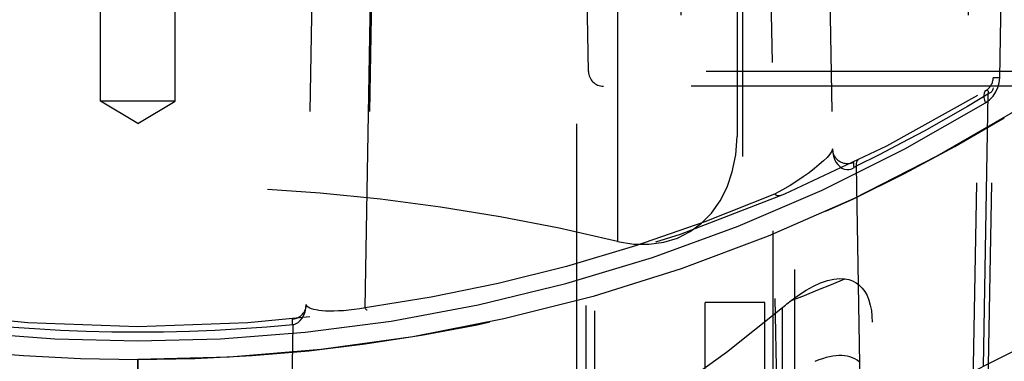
# Model space of a CAD drawing. Header units: inches. Extents: x 0 to 85, y 0 to 55.
# Tile 99 of 115: x 60.91 to 62.208, y 31.487 to 31.937. Entities that reach past the tile are written whole.
import ezdxf

# ---------------------------------------------------------------- set-up
doc = ezdxf.new("R2010")
doc.units = ezdxf.units.IN
doc.header["$LTSCALE"] = 4.675
doc.header["$MEASUREMENT"] = 0
doc.linetypes.add('HIDDEN', pattern=[0.2, 0.1, -0.1])
for name, color, linetype in [('_15875', 7, 'CONTINUOUS'), ('_25203', 7, 'CONTINUOUS'), ('_42433', 7, 'CONTINUOUS'), ('_62843', 7, 'CONTINUOUS'), ('_99949', 7, 'CONTINUOUS'), ('DEFAULT_2', 8, 'HIDDEN')]:
    doc.layers.add(name, color=color, linetype=linetype)

msp = doc.modelspace()

# ---------------------------------------------------------------- linework, layer by layer
at = {"layer": '_15875', "color": 8, "linetype": 'HIDDEN'}
msp.add_line((61.0654, 31.489), (61.0654, 31.3776), dxfattribs=at)
msp.add_arc((61.0654, 33.6937), 2.2047, 238.7896, 270, dxfattribs=at)
at = {"layer": '_25203', "color": 8, "linetype": 'HIDDEN'}
for p, q in [((61.6441, 21.9824), (61.6441, 33.4321)), ((61.6559, 33.4303), (61.6559, 22.0023)), ((61.6677, 33.4231), (61.6677, 22.0819))]:
    msp.add_line(p, q, dxfattribs=at)
msp.add_lwpolyline([(62.489, 31.6782), (62.3601, 31.5846), (62.222, 31.5009), (62.0742, 31.4268)], dxfattribs=at)
at = {"layer": '_42433', "color": 8, "linetype": 'HIDDEN'}
for p, q in [((61.9156, 31.4598), (61.9156, 31.5578)), ((62.0337, 30.7639), (62.0337, 31.538))]:
    msp.add_line(p, q, dxfattribs=at)
for points in [[(61.9268, 31.5669), (61.9367, 31.5741), (61.9466, 31.5804), (61.9563, 31.5857), (61.9657, 31.59), (61.9748, 31.5931), (61.9832, 31.595), (61.9908, 31.5958), (61.9978, 31.5954)], [(61.9268, 31.5669), (61.9443, 31.5737), (61.962, 31.5808), (61.9798, 31.588), (61.9978, 31.5954)], [(61.9978, 31.5954), (62.0029, 31.5944), (62.0078, 31.5927), (62.0124, 31.5903), (62.0167, 31.5872), (62.0206, 31.5832), (62.024, 31.5786), (62.0269, 31.5733), (62.0294, 31.5674), (62.0312, 31.5609), (62.0326, 31.5539), (62.0334, 31.5463), (62.0337, 31.5382)], [(60.2152, 31.5578), (60.2891, 31.4985), (60.3637, 31.4455), (60.439, 31.3986), (60.5151, 31.3578), (60.592, 31.3229), (60.6696, 31.2937), (60.7481, 31.2699), (60.8269, 31.2516), (60.9056, 31.2386), (60.9845, 31.2309), (61.0641, 31.2282), (61.1437, 31.2307), (61.223, 31.2383), (61.3019, 31.2512), (61.3803, 31.2692), (61.4586, 31.2928), (61.537, 31.3222), (61.6148, 31.3574), (61.6913, 31.3984), (61.7669, 31.4453), (61.8417, 31.4985), (61.9156, 31.5578)], [(61.9156, 31.5578), (61.9174, 31.5594), (61.9193, 31.5609), (61.9212, 31.5625), (61.923, 31.564), (61.9249, 31.5654), (61.9268, 31.5669)], [(62.0166, 31.486), (62.0137, 31.4881), (62.0107, 31.4899), (62.0075, 31.4913), (62.0042, 31.4925), (62.0008, 31.4933), (61.9972, 31.4939), (61.9935, 31.4942), (61.9897, 31.4942), (61.9857, 31.494), (61.9816, 31.4934), (61.9773, 31.4926), (61.9728, 31.4915), (61.9682, 31.4901), (61.9633, 31.4884), (61.9582, 31.4863)]]:
    msp.add_lwpolyline(points, dxfattribs=at)
at = {"layer": '_62843', "color": 8, "linetype": 'HIDDEN'}
for p, q in [((61.7937, 33.3457), (61.7807, 31.8497)), ((62.1481, 33.3457), (62.1611, 31.8497)), ((61.698, 33.0308), (61.698, 31.6449)), ((61.8555, 33.0115), (61.8555, 31.7834)), ((61.9315, 31.1403), (61.9315, 32.863)), ((61.6596, 31.869), (61.6441, 32.7552)), ((62.1874, 32.6568), (62.1622, 31.2113)), ((62.2071, 32.6568), (62.1762, 30.8844)), ((62.2018, 31.8605), (62.2156, 32.6568)), ((61.8633, 30.8217), (61.8633, 32.633)), ((61.8678, 32.611), (61.8555, 31.7834)), ((61.9027, 32.5938), (61.9027, 30.8383)), ((61.3652, 31.5571), (61.379, 32.3482)), ((61.8935, 32.3482), (61.9047, 31.707)), ((61.3003, 32.2835), (61.276, 30.8937)), ((61.379, 32.2835), (61.354, 30.8504)), ((61.9141, 31.1021), (61.8935, 32.2835)), ((61.9722, 32.2835), (61.9903, 31.2501)), ((61.0162, 31.83), (61.0162, 32.2434)), ((61.1146, 31.83), (61.1146, 32.2434)), ((62.2822, 31.869), (61.6596, 31.869)), ((62.2625, 31.8497), (61.6793, 31.8497)), ((61.0654, 31.8004), (61.0162, 31.83)), ((61.1146, 31.83), (61.0162, 31.83)), ((61.0654, 31.8004), (61.1146, 31.83)), ((62.1804, 31.48), (62.1866, 31.8392)), ((62.1867, 31.8413), (62.1867, 31.8392)), ((62.0429, 31.7592), (62.0125, 31.744)), ((61.9882, 31.7463), (61.9909, 31.7436)), ((62.0092, 31.7442), (62.0097, 31.7423)), ((62.0124, 31.746), (62.0125, 31.744)), ((62.0125, 31.744), (62.0214, 31.2377)), ((61.2869, 31.5566), (61.2873, 31.5618)), ((61.2674, 31.3772), (61.2701, 31.5348))]:
    msp.add_line(p, q, dxfattribs=at)
for points in [[(62.1829, 31.8275), (62.1885, 31.8316), (62.1931, 31.8364), (62.1968, 31.842), (62.1995, 31.848), (62.2012, 31.8542), (62.2018, 31.8605)], [(62.1955, 31.8606), (62.1942, 31.8606), (62.1935, 31.8605), (62.1932, 31.8605)], [(62.2018, 31.8605), (62.1993, 31.8605), (62.1955, 31.8606)], [(62.193, 31.8473), (62.1928, 31.8457), (62.1921, 31.8442), (62.1912, 31.8428), (62.1899, 31.8414), (62.1884, 31.8403), (62.1591, 31.8227)], [(62.1837, 31.844), (62.1822, 31.8426), (62.1812, 31.8405), (62.1808, 31.8378), (62.181, 31.8346), (62.1817, 31.8311), (62.1829, 31.8275)], [(62.1837, 31.844), (62.1847, 31.8444), (62.1855, 31.8444), (62.1861, 31.8439), (62.1865, 31.8429), (62.1867, 31.8413)], [(59.9478, 31.8275), (60.0542, 31.7667), (60.1633, 31.7125), (60.2745, 31.6647), (60.3875, 31.6235), (60.5025, 31.5888), (60.6178, 31.5608), (60.7319, 31.5396), (60.8447, 31.5249), (60.956, 31.5162), (61.0654, 31.5135)], [(61.0654, 31.5135), (61.1746, 31.5161), (61.286, 31.5249), (61.3996, 31.5398), (61.5143, 31.5611), (61.6296, 31.5892), (61.7442, 31.6238), (61.8569, 31.665), (61.9678, 31.7126), (62.0767, 31.7668), (62.1829, 31.8275)], [(62.1591, 31.8227), (62.1309, 31.8065), (62.1022, 31.7904), (62.0728, 31.7747), (62.0429, 31.7592)], [(61.698, 31.6449), (61.7193, 31.6413), (61.7397, 31.641), (61.7589, 31.6437), (61.7769, 31.6493), (61.7935, 31.6577), (61.8085, 31.6687), (61.8218, 31.6823), (61.8331, 31.6983), (61.8423, 31.7164), (61.8492, 31.7367), (61.8537, 31.7591), (61.8555, 31.7834)], [(61.9813, 31.7669), (61.9804, 31.7637), (61.9779, 31.76), (61.9742, 31.7557), (61.9695, 31.751), (61.9639, 31.7461), (61.9576, 31.7409), (61.9505, 31.7355), (61.9428, 31.7301), (61.9344, 31.7244), (61.9253, 31.7187), (61.9153, 31.713), (61.9047, 31.707)], [(61.9813, 31.7669), (61.9817, 31.762), (61.9826, 31.7575), (61.9841, 31.7533), (61.9859, 31.7496), (61.9882, 31.7463)], [(62.0151, 31.7523), (62.0142, 31.7516), (62.0134, 31.7506), (62.0129, 31.7494), (62.0125, 31.7478), (62.0124, 31.746)], [(61.9909, 31.7436), (61.9938, 31.7416), (61.9969, 31.7402), (62.0002, 31.7396), (62.0034, 31.7398), (62.0066, 31.7407), (62.0097, 31.7423)], [(62.0095, 31.7495), (62.0091, 31.7491), (62.0088, 31.7484), (62.0088, 31.7473), (62.0089, 31.7459), (62.0092, 31.7442)], [(62.0125, 31.744), (62.012, 31.7437), (62.0116, 31.7435), (62.0111, 31.7432), (62.0106, 31.7429), (62.0101, 31.7426), (62.0096, 31.7423)], [(61.9047, 31.707), (61.8131, 31.6707), (61.7218, 31.639), (61.6307, 31.6119), (61.5405, 31.5894), (61.4521, 31.5711), (61.3652, 31.5571)], [(61.9124, 31.7054), (61.9113, 31.7051), (61.9101, 31.705), (61.9088, 31.7051), (61.9075, 31.7055), (61.9061, 31.7062), (61.9047, 31.707)], [(61.3652, 31.5571), (61.358, 31.5559), (61.3508, 31.5549), (61.3436, 31.5541), (61.3366, 31.5534), (61.3301, 31.5531), (61.3239, 31.5529), (61.3183, 31.5528), (61.3131, 31.553), (61.3084, 31.5533), (61.3042, 31.5538), (61.3005, 31.5544), (61.2973, 31.5551), (61.2944, 31.5559), (61.2921, 31.5569), (61.2902, 31.5579), (61.2888, 31.5591), (61.2879, 31.5604), (61.2877, 31.5618)], [(61.2822, 31.5436), (61.2843, 31.5475), (61.2859, 31.5518), (61.2869, 31.5566)], [(61.3679, 31.5541), (61.3675, 31.5541), (61.3671, 31.5544), (61.3666, 31.5548), (61.3661, 31.5554), (61.3657, 31.5561), (61.3652, 31.5571)], [(61.0654, 31.525), (61.0313, 31.5253), (60.9973, 31.5261), (60.9633, 31.5274), (60.9293, 31.5293), (60.895, 31.5318), (60.8606, 31.5348)], [(61.2701, 31.5348), (61.2357, 31.5318), (61.2015, 31.5293), (61.1675, 31.5274), (61.1335, 31.5261), (61.0994, 31.5253), (61.0654, 31.525)], [(61.2693, 31.5347), (61.2692, 31.5369), (61.2692, 31.5388), (61.2693, 31.5404), (61.2694, 31.5416), (61.2696, 31.5423), (61.2698, 31.5425)], [(61.2701, 31.5348), (61.2735, 31.5359), (61.2767, 31.5377)], [(61.2767, 31.5377), (61.2796, 31.5403), (61.2822, 31.5436)]]:
    msp.add_lwpolyline(points, dxfattribs=at)
for centre, radius, start, end in [((61.6793, 31.8693), 0.0197, 181, 270), ((62.1735, 31.8609), 0.0197, 301.0951, 359), ((61.0654, 33.6982), 2.1654, 238.9049, 301.0951), ((62.0009, 31.7673), 0.0197, 181, 295.8504), ((61.268, 31.5621), 0.0197, 275.4178, 359)]:
    msp.add_arc(centre, radius, start, end, dxfattribs=at)
msp.add_ellipse((61.0654, 30.5413), major_axis=(1.8132, 0), ratio=0.649449, start_param=7.49757, end_param=8.210394, dxfattribs=at)
at = {"layer": '_99949', "color": 8, "linetype": 'HIDDEN'}
for p, q in [((61.8134, 18.9784), (61.8134, 31.5642)), ((61.8922, 31.5642), (61.8134, 31.5642)), ((61.8922, 18.9784), (61.8922, 31.5642))]:
    msp.add_line(p, q, dxfattribs=at)
at = {"layer": 'DEFAULT_2', "color": 8, "linetype": 'HIDDEN'}
msp.add_line((61.0654, 31.3777), (61.0654, 31.489), dxfattribs=at)
msp.add_lwpolyline([(62.2268, 31.8197), (62.119, 31.7573), (62.0088, 31.7011), (61.8964, 31.6516), (61.782, 31.6087), (61.6658, 31.5723), (61.5478, 31.5425), (61.4281, 31.5191), (61.3074, 31.5023), (61.1865, 31.4923), (61.0654, 31.489)], dxfattribs=at)
msp.add_arc((61.0654, 33.6937), 2.2047, 270, 301.2104, dxfattribs=at)

doc.saveas('drawing.dxf')
